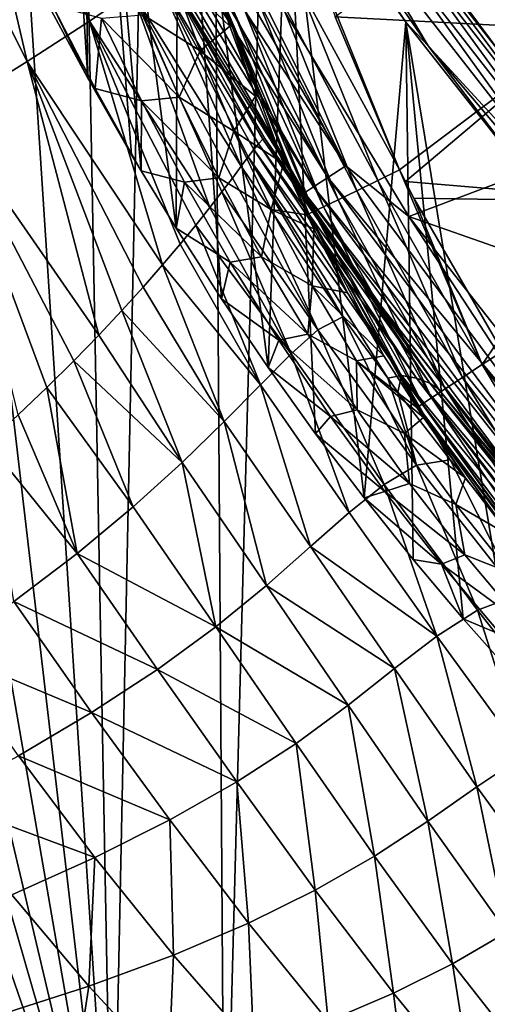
# Model space of a CAD drawing. Header units: metres. Extents: x -109 to 109, y -19 to 107.
# Tile 94 of 256: x -21.05 to -18.01, y 2.6 to 9.01. Entities that reach past the tile are written whole.
import ezdxf

# ---------------------------------------------------------------- set-up
doc = ezdxf.new("R2010")
doc.units = ezdxf.units.M
doc.layers.add('solid_21_412_310_XXX', color=7, linetype='CONTINUOUS')

msp = doc.modelspace()

# ---------------------------------------------------------------- linework, layer by layer
at = {"layer": 'solid_21_412_310_XXX'}
for points in [[(-9.823296, 0.892681, 17.459875), (-17.882654, 28.126808, 17.367023), (-18.999298, 27.7437, 17.349897)], [(-19.715151, 0.898101, 17.338373), (-18.999298, 27.7437, 17.349897), (-19.895079, 27.459368, 17.335409)], [(-19.715151, 0.898101, 17.338373), (-9.823296, 0.892681, 17.459875), (-18.999298, 27.7437, 17.349897)], [(-20.444805, 0.898597, 17.326187), (-19.895079, 27.459368, 17.335409), (-20.938921, 27.151268, 17.317684)], [(-20.444805, 0.898597, 17.326187), (-19.715151, 0.898101, 17.338373), (-19.895079, 27.459368, 17.335409)], [(-20.444805, 0.898597, 17.326187), (-20.938921, 27.151268, 17.317684), (-22.130312, 26.826952, 17.296345)], [(-20.444805, 0.898597, 17.326187), (-22.130312, 26.826952, 17.296345), (-23.433863, 26.502331, 17.271643)], [(-20.444805, 0.898597, 17.326187), (-23.433863, 26.502331, 17.271643), (-24.826683, 26.186829, 17.243689)], [(-20.444805, 0.898597, 17.326187), (-24.826683, 26.186829, 17.243689), (-26.331234, 25.878469, 17.211678)], [(-20.444805, 0.898597, 17.326187), (-26.331234, 25.878469, 17.211678), (-27.562853, 25.648483, 17.184071)], [(-20.444805, 0.898597, 17.326187), (-27.562853, 25.648483, 17.184071), (-28.922421, 25.416235, 17.15213)], [(-29.605223, 0.905836, 17.135508), (-20.444805, 0.898597, 17.326187), (-28.922421, 25.416235, 17.15213)], [(-20.878582, 12.903065, -46.677223), (-20.884331, 9.147984, -48.428246), (-20.604673, 8.627439, -48.670979)], [(-20.657621, 12.448187, -46.889336), (-20.878582, 12.903065, -46.677223), (-20.604673, 8.627439, -48.670979)], [(-20.657621, 12.448187, -46.889336), (-20.257664, 8.023586, -48.95256), (-20.029947, 7.650284, -49.126633)], [(-20.657621, 12.448187, -46.889336), (-20.31966, 8.128193, -48.903782), (-20.257664, 8.023586, -48.95256)], [(-20.013792, 11.247751, -47.449108), (-20.657621, 12.448187, -46.889336), (-20.029947, 7.650284, -49.126633)], [(-20.657621, 12.448187, -46.889336), (-20.604673, 8.627439, -48.670979), (-20.31966, 8.128193, -48.903782)], [(-20.013792, 11.247751, -47.449108), (-20.029947, 7.650284, -49.126633), (-19.734762, 7.190345, -49.341106)], [(-20.013792, 11.247751, -47.449108), (-19.734762, 7.190345, -49.341106), (-19.432655, 6.745185, -49.548687)], [(-19.305578, 10.094124, -47.987053), (-20.013792, 11.247751, -47.449108), (-19.432655, 6.745185, -49.548687)], [(-17.973976, 11.072262, -44.018112), (-16.705847, 8.974519, -44.018112), (-18.169855, 10.969457, -41.829506)], [(-17.964294, 10.629796, -39.632038), (-18.169855, 10.969457, -41.829506), (-16.887905, 8.848853, -41.829506)], [(-16.705847, 8.974519, -44.018112), (-16.887905, 8.848853, -41.829506), (-18.169855, 10.969457, -41.829506)], [(-21.169436, 10.882133, -31.311369), (-20.592316, 8.996715, -29.915749), (-21.461508, 10.718971, -29.8575)], [(-21.169436, 10.882133, -31.311369), (-20.31513, 9.187098, -31.372459), (-20.592316, 8.996715, -29.915749)], [(-19.745134, 10.815342, -47.651016), (-19.305578, 10.094124, -47.987053), (-18.536823, 8.990936, -48.501476)], [(-19.745134, 10.815342, -47.651016), (-18.536823, 8.990936, -48.501476), (-18.392429, 8.836985, -48.574329)], [(-19.745134, 10.815342, -47.651016), (-18.392429, 8.836985, -48.574329), (-18.867107, 9.638554, -48.221397)], [(-21.461508, 10.718971, -29.8575), (-20.99824, 8.735178, -28.463213), (-21.887064, 10.495592, -28.407789)], [(-21.461508, 10.718971, -29.8575), (-20.592316, 8.996715, -29.915749), (-20.99824, 8.735178, -28.463213)], [(-19.923712, 10.051274, -39.632038), (-17.964294, 10.629796, -39.632038), (-16.584852, 8.456142, -39.632038)], [(-21.887064, 10.495592, -28.407789), (-20.99824, 8.735178, -28.463213), (-21.536116, 8.401251, -27.036425)], [(-20.244411, 10.338617, -39.607712), (-18.927197, 8.057131, -39.607712), (-20.369144, 10.275975, -39.536732)], [(-19.923712, 10.051274, -39.632038), (-18.927197, 8.057131, -39.607712), (-20.244411, 10.338617, -39.607712)], [(-20.369144, 10.275975, -39.536732), (-19.043812, 7.980431, -39.536732), (-20.468138, 10.226258, -39.42606)], [(-18.927197, 8.057131, -39.607712), (-19.043812, 7.980431, -39.536732), (-20.369144, 10.275975, -39.536732)], [(-20.468138, 10.226258, -39.42606), (-19.136366, 7.919558, -39.42606), (-20.531687, 10.194343, -39.286549)], [(-20.365494, 9.817108, -39.132038), (-20.531687, 10.194343, -39.286549), (-19.19578, 7.880481, -39.286549)], [(-19.136366, 7.919558, -39.42606), (-19.19578, 7.880481, -39.286549), (-20.531687, 10.194343, -39.286549)], [(-19.043812, 7.980431, -39.536732), (-19.136366, 7.919558, -39.42606), (-20.468138, 10.226258, -39.42606)], [(-19.305578, 10.094124, -47.987053), (-19.432655, 6.745185, -49.548687), (-19.123495, 6.313979, -49.749763)], [(-19.305578, 10.094124, -47.987053), (-19.123495, 6.313979, -49.749763), (-18.808138, 5.89734, -49.944046)], [(-18.536823, 8.990936, -48.501476), (-19.305578, 10.094124, -47.987053), (-18.808138, 5.89734, -49.944046)], [(-17.371157, 8.941915, -72.824974), (-18.995203, 9.026, -72.760849), (-17.651386, 10.083885, -72.833702)], [(-19.923712, 10.051274, -39.632038), (-16.584852, 8.456142, -39.632038), (-18.518085, 7.725649, -39.632038)], [(-19.923712, 10.051274, -39.632038), (-18.518085, 7.725649, -39.632038), (-18.927197, 8.057131, -39.607712)], [(-17.752111, 9.960086, -52.235947), (-18.657291, 9.782964, -48.463589), (-17.912411, 8.779181, -48.938408)], [(-18.928635, 7.440251, -39.132038), (-20.365494, 9.817108, -39.132038), (-19.19578, 7.880481, -39.286549)], [(-20.122391, 9.366191, -34.220245), (-20.365494, 9.817108, -39.132038), (-18.928635, 7.440251, -39.132038)], [(-18.797949, 9.697895, -48.245785), (-17.346161, 7.835087, -49.122498), (-18.744621, 9.757946, -48.295242)], [(-18.744621, 9.757946, -48.295242), (-17.298561, 7.899277, -49.172596), (-18.656433, 9.729068, -48.399639)], [(-17.346161, 7.835087, -49.122498), (-17.298561, 7.899277, -49.172596), (-18.744621, 9.757946, -48.295242)], [(-17.912411, 8.779181, -48.938408), (-18.657291, 9.782964, -48.463589), (-18.656433, 9.729068, -48.399639)], [(-18.867107, 9.638554, -48.221397), (-17.409199, 7.769444, -49.097679), (-18.797949, 9.697895, -48.245785)], [(-17.409199, 7.769444, -49.097679), (-17.346161, 7.835087, -49.122498), (-18.797949, 9.697895, -48.245785)], [(-17.912411, 8.779181, -48.938408), (-18.656433, 9.729068, -48.399639), (-17.193159, 7.862366, -49.282295)], [(-17.298561, 7.899277, -49.172596), (-17.193159, 7.862366, -49.282295), (-18.656433, 9.729068, -48.399639)], [(-18.392429, 8.836985, -48.574329), (-17.409199, 7.769444, -49.097679), (-18.867107, 9.638554, -48.221397)], [(-20.161335, 9.308765, -32.812958), (-20.122391, 9.366191, -34.220245), (-19.495518, 8.199264, -32.948589)], [(-19.452768, 8.234229, -34.271263), (-20.122391, 9.366191, -34.220245), (-18.928635, 7.440251, -39.132038)], [(-19.466326, 8.230468, -33.615643), (-20.122391, 9.366191, -34.220245), (-19.452768, 8.234229, -34.271263)], [(-19.466326, 8.230468, -33.615643), (-19.495518, 8.199264, -32.948589), (-20.122391, 9.366191, -34.220245)], [(-20.31513, 9.187098, -31.372459), (-20.161335, 9.308765, -32.812958), (-19.607742, 8.053998, -31.585291)], [(-19.874596, 8.803983, -66.428711), (-20.244831, 9.038888, -60.603104), (-20.070608, 9.337678, -66.428764)], [(-20.161335, 9.308765, -32.812958), (-19.561705, 8.114676, -32.043598), (-19.607742, 8.053998, -31.585291)], [(-20.161335, 9.308765, -32.812958), (-19.524487, 8.1631, -32.498154), (-19.561705, 8.114676, -32.043598)], [(-20.161335, 9.308765, -32.812958), (-19.495518, 8.199264, -32.948589), (-19.524487, 8.1631, -32.498154)], [(-20.070608, 9.337678, -66.428764), (-19.717583, 9.076097, -72.098549), (-19.680456, 8.964314, -72.097618)], [(-19.874596, 8.803983, -66.428711), (-20.070608, 9.337678, -66.428764), (-19.680456, 8.964314, -72.097618)], [(-18.719385, 7.960012, -72.748283), (-19.376202, 9.189452, -72.713264), (-19.233582, 9.236084, -72.748535)], [(-19.233582, 9.236084, -72.748535), (-19.082575, 9.28069, -72.760941), (-18.576754, 8.029482, -72.760727)], [(-18.719385, 7.960012, -72.748283), (-19.233582, 9.236084, -72.748535), (-18.576754, 8.029482, -72.760727)], [(-18.576754, 8.029482, -72.760727), (-19.082575, 9.28069, -72.760941), (-18.995203, 9.026, -72.760849)], [(-20.592316, 8.996715, -29.915749), (-20.31513, 9.187098, -31.372459), (-19.811045, 7.784378, -30.141529)], [(-20.31513, 9.187098, -31.372459), (-19.732143, 7.886411, -30.624071), (-19.811045, 7.784378, -30.141529)], [(-20.31513, 9.187098, -31.372459), (-19.664488, 7.976409, -31.105799), (-19.732143, 7.886411, -30.624071)], [(-20.31513, 9.187098, -31.372459), (-19.607742, 8.053998, -31.585291), (-19.664488, 7.976409, -31.105799)], [(-18.855734, 7.894092, -72.712364), (-19.502739, 9.148097, -72.642982), (-19.376202, 9.189452, -72.713264)], [(-18.719385, 7.960012, -72.748283), (-18.855734, 7.894092, -72.712364), (-19.376202, 9.189452, -72.713264)], [(-20.604673, 8.627439, -48.670979), (-20.884331, 9.147984, -48.428246), (-20.83708, 9.104139, -48.951851)], [(-20.514874, 9.017089, -54.777477), (-20.555946, 8.559718, -48.951836), (-20.83708, 9.104139, -48.951851)], [(-20.604673, 8.627439, -48.670979), (-20.83708, 9.104139, -48.951851), (-20.555946, 8.559718, -48.951836)], [(-19.072275, 7.789402, -72.533943), (-19.670698, 9.093277, -72.405685), (-19.602972, 9.115364, -72.5383)], [(-18.976711, 7.835603, -72.640617), (-19.602972, 9.115364, -72.5383), (-19.502739, 9.148097, -72.642982)], [(-18.976711, 7.835603, -72.640617), (-19.072275, 7.789402, -72.533943), (-19.602972, 9.115364, -72.5383)], [(-18.855734, 7.894092, -72.712364), (-18.976711, 7.835603, -72.640617), (-19.502739, 9.148097, -72.642982)], [(-20.244831, 9.038888, -60.603104), (-20.009331, 8.502701, -60.603065), (-20.514874, 9.017089, -54.777477)], [(-19.874596, 8.803983, -66.428711), (-20.009331, 8.502701, -60.603065), (-20.244831, 9.038888, -60.603104)], [(-19.705269, 9.082046, -72.255882), (-19.680456, 8.964314, -72.097618), (-19.717583, 9.076097, -72.098549)], [(-19.136269, 7.758467, -72.399223), (-19.705269, 9.082046, -72.255882), (-19.670698, 9.093277, -72.405685)], [(-19.705269, 9.082046, -72.255882), (-19.178555, 7.738407, -72.088799), (-19.333036, 8.072275, -72.090942)], [(-19.167923, 7.743165, -72.247604), (-19.178555, 7.738407, -72.088799), (-19.705269, 9.082046, -72.255882)], [(-19.705269, 9.082046, -72.255882), (-19.333036, 8.072275, -72.090942), (-19.515047, 8.509891, -72.09404)], [(-19.705269, 9.082046, -72.255882), (-19.515047, 8.509891, -72.09404), (-19.680456, 8.964314, -72.097618)], [(-19.136269, 7.758467, -72.399223), (-19.167923, 7.743165, -72.247604), (-19.705269, 9.082046, -72.255882)], [(-19.072275, 7.789402, -72.533943), (-19.136269, 7.758467, -72.399223), (-19.670698, 9.093277, -72.405685)], [(-20.99824, 8.735178, -28.463213), (-20.592316, 8.996715, -29.915749), (-20.117901, 7.41187, -28.704149)], [(-20.592316, 8.996715, -29.915749), (-20.003714, 7.54642, -29.180048), (-20.117901, 7.41187, -28.704149)], [(-20.592316, 8.996715, -29.915749), (-19.901491, 7.670846, -29.659693), (-20.003714, 7.54642, -29.180048)], [(-20.592316, 8.996715, -29.915749), (-19.811045, 7.784378, -30.141529), (-19.901491, 7.670846, -29.659693)], [(-20.514874, 9.017089, -54.777477), (-20.254911, 8.478048, -54.777451), (-20.555946, 8.559718, -48.951836)], [(-20.009331, 8.502701, -60.603065), (-20.254911, 8.478048, -54.777451), (-20.514874, 9.017089, -54.777477)], [(-18.576754, 8.029482, -72.760727), (-18.995203, 9.026, -72.760849), (-17.371157, 8.941915, -72.824974)], [(-18.536823, 8.990936, -48.501476), (-18.808138, 5.89734, -49.944046), (-18.487879, 5.496174, -50.131111)], [(-18.536823, 8.990936, -48.501476), (-18.487879, 5.496174, -50.131111), (-18.163122, 5.110515, -50.310947)], [(-18.536823, 8.990936, -48.501476), (-18.163122, 5.110515, -50.310947), (-17.833939, 4.739694, -50.483864)], [(-17.711792, 7.941475, -48.990849), (-18.536823, 8.990936, -48.501476), (-17.833939, 4.739694, -50.483864)], [(-18.392429, 8.836985, -48.574329), (-18.536823, 8.990936, -48.501476), (-17.711792, 7.941475, -48.990849)], [(-19.874596, 8.803983, -66.428711), (-19.680456, 8.964314, -72.097618), (-19.515047, 8.509891, -72.09404)], [(-18.539703, 7.953901, -72.760735), (-18.576754, 8.029482, -72.760727), (-17.371157, 8.941915, -72.824974)], [(-16.968027, 7.821588, -72.816513), (-18.539703, 7.953901, -72.760735), (-17.371157, 8.941915, -72.824974)], [(-19.655113, 8.282585, -66.428665), (-20.009331, 8.502701, -60.603065), (-19.874596, 8.803983, -66.428711)], [(-19.655113, 8.282585, -66.428665), (-19.874596, 8.803983, -66.428711), (-19.515047, 8.509891, -72.09404)], [(-18.392429, 8.836985, -48.574329), (-17.711792, 7.941475, -48.990849), (-16.828356, 6.992013, -49.435879)], [(-18.392429, 8.836985, -48.574329), (-16.828356, 6.992013, -49.435879), (-17.409199, 7.769444, -49.097679)], [(-21.536116, 8.401251, -27.036425), (-20.99824, 8.735178, -28.463213), (-20.532942, 6.955363, -27.311188)], [(-20.99824, 8.735178, -28.463213), (-20.382528, 7.115568, -27.768839), (-20.532942, 6.955363, -27.311188)], [(-20.99824, 8.735178, -28.463213), (-20.244165, 7.268, -28.233427), (-20.382528, 7.115568, -27.768839)], [(-20.99824, 8.735178, -28.463213), (-20.117901, 7.41187, -28.704149), (-20.244165, 7.268, -28.233427)], [(-20.31966, 8.128193, -48.903782), (-20.604673, 8.627439, -48.670979), (-20.555946, 8.559718, -48.951836)], [(-20.254911, 8.478048, -54.777451), (-20.257664, 8.023586, -48.95256), (-20.555946, 8.559718, -48.951836)], [(-20.31966, 8.128193, -48.903782), (-20.555946, 8.559718, -48.951836), (-20.257664, 8.023586, -48.95256)], [(-20.254911, 8.478048, -54.777451), (-19.975931, 7.949251, -54.777424), (-20.257664, 8.023586, -48.95256)], [(-20.009331, 8.502701, -60.603065), (-19.752338, 7.977809, -60.603031), (-20.254911, 8.478048, -54.777451)], [(-19.752338, 7.977809, -60.603031), (-19.975931, 7.949251, -54.777424), (-20.254911, 8.478048, -54.777451)], [(-19.655113, 8.282585, -66.428665), (-19.752338, 7.977809, -60.603031), (-20.009331, 8.502701, -60.603065)], [(-19.655113, 8.282585, -66.428665), (-19.515047, 8.509891, -72.09404), (-19.333036, 8.072275, -72.090942)], [(-18.518085, 7.725649, -39.632038), (-16.584852, 8.456142, -39.632038), (-14.943846, 6.472506, -39.632038)], [(-21.536116, 8.401251, -27.036425), (-20.869879, 6.614747, -26.419432), (-21.056477, 6.435875, -25.986517)], [(-21.536116, 8.401251, -27.036425), (-20.695381, 6.788157, -26.861176), (-20.869879, 6.614747, -26.419432)], [(-21.536116, 8.401251, -27.036425), (-20.532942, 6.955363, -27.311188), (-20.695381, 6.788157, -26.861176)], [(-19.412256, 7.77308, -66.428612), (-19.752338, 7.977809, -60.603031), (-19.655113, 8.282585, -66.428665)], [(-19.412256, 7.77308, -66.428612), (-19.655113, 8.282585, -66.428665), (-19.333036, 8.072275, -72.090942)], [(-18.466681, 6.675491, -32.736931), (-19.524487, 8.1631, -32.498154), (-19.495518, 8.199264, -32.948589)], [(-18.379887, 6.642852, -33.268814), (-19.495518, 8.199264, -32.948589), (-19.466326, 8.230468, -33.615643)], [(-18.466681, 6.675491, -32.736931), (-19.495518, 8.199264, -32.948589), (-18.379887, 6.642852, -33.268814)], [(-18.327639, 6.608713, -33.808453), (-19.466326, 8.230468, -33.615643), (-19.452768, 8.234229, -34.271263)], [(-18.379887, 6.642852, -33.268814), (-19.466326, 8.230468, -33.615643), (-18.327639, 6.608713, -33.808453)], [(-18.312288, 6.58955, -34.354218), (-19.452768, 8.234229, -34.271263), (-18.928635, 7.440251, -39.132038)], [(-18.327639, 6.608713, -33.808453), (-19.452768, 8.234229, -34.271263), (-18.312288, 6.58955, -34.354218)], [(-18.563766, 6.691834, -32.205879), (-19.561705, 8.114676, -32.043598), (-19.524487, 8.1631, -32.498154)], [(-18.563766, 6.691834, -32.205879), (-19.524487, 8.1631, -32.498154), (-18.466681, 6.675491, -32.736931)], [(-18.945629, 7.074243, -31.651924), (-19.607742, 8.053998, -31.585291), (-19.561705, 8.114676, -32.043598)], [(-18.654324, 6.674094, -31.672911), (-18.945629, 7.074243, -31.651924), (-19.561705, 8.114676, -32.043598)], [(-18.563766, 6.691834, -32.205879), (-18.654324, 6.674094, -31.672911), (-19.561705, 8.114676, -32.043598)], [(-19.412256, 7.77308, -66.428612), (-19.333036, 8.072275, -72.090942), (-19.178555, 7.738407, -72.088799)], [(-19.975931, 7.949251, -54.777424), (-20.029947, 7.650284, -49.126633), (-20.257664, 8.023586, -48.95256)], [(-19.108528, 6.989508, -30.760578), (-19.664488, 7.976409, -31.105799), (-19.607742, 8.053998, -31.585291)], [(-18.945629, 7.074243, -31.651924), (-19.108528, 6.989508, -30.760578), (-19.607742, 8.053998, -31.585291)], [(-18.927197, 8.057131, -39.607712), (-17.354023, 5.94399, -39.607712), (-19.043812, 7.980431, -39.536732)], [(-18.518085, 7.725649, -39.632038), (-17.354023, 5.94399, -39.607712), (-18.927197, 8.057131, -39.607712)], [(-18.039892, 6.763624, -72.748367), (-18.719385, 7.960012, -72.748283), (-18.576754, 8.029482, -72.760727)], [(-18.485453, 7.845957, -72.760735), (-18.576754, 8.029482, -72.760727), (-18.539703, 7.953901, -72.760735)], [(-18.039892, 6.763624, -72.748367), (-18.576754, 8.029482, -72.760727), (-18.485453, 7.845957, -72.760735)], [(-19.975931, 7.949251, -54.777424), (-19.678085, 7.430673, -54.777401), (-20.029947, 7.650284, -49.126633)], [(-19.752338, 7.977809, -60.603031), (-19.47398, 7.46399, -60.602993), (-19.975931, 7.949251, -54.777424)], [(-19.47398, 7.46399, -60.602993), (-19.678085, 7.430673, -54.777401), (-19.975931, 7.949251, -54.777424)], [(-19.412256, 7.77308, -66.428612), (-19.47398, 7.46399, -60.602993), (-19.752338, 7.977809, -60.603031)], [(-19.108528, 6.989508, -30.760578), (-19.732143, 7.886411, -30.624071), (-19.664488, 7.976409, -31.105799)], [(-19.043812, 7.980431, -39.536732), (-17.460945, 5.854271, -39.536732), (-19.136366, 7.919558, -39.42606)], [(-17.354023, 5.94399, -39.607712), (-17.460945, 5.854271, -39.536732), (-19.043812, 7.980431, -39.536732)], [(-18.16711, 6.679764, -72.711983), (-18.855734, 7.894092, -72.712364), (-18.719385, 7.960012, -72.748283)], [(-18.039892, 6.763624, -72.748367), (-18.16711, 6.679764, -72.711983), (-18.719385, 7.960012, -72.748283)], [(-18.485453, 7.845957, -72.760735), (-18.539703, 7.953901, -72.760735), (-16.968027, 7.821588, -72.816513)], [(-19.281166, 6.833366, -29.873905), (-19.811045, 7.784378, -30.141529), (-19.732143, 7.886411, -30.624071)], [(-19.108528, 6.989508, -30.760578), (-19.281166, 6.833366, -29.873905), (-19.732143, 7.886411, -30.624071)], [(-19.136366, 7.919558, -39.42606), (-17.545807, 5.783064, -39.42606), (-19.19578, 7.880481, -39.286549)], [(-18.928635, 7.440251, -39.132038), (-19.19578, 7.880481, -39.286549), (-17.600281, 5.737354, -39.286549)], [(-17.545807, 5.783064, -39.42606), (-17.600281, 5.737354, -39.286549), (-19.19578, 7.880481, -39.286549)], [(-17.460945, 5.854271, -39.536732), (-17.545807, 5.783064, -39.42606), (-19.136366, 7.919558, -39.42606)], [(-18.279985, 6.605353, -72.639221), (-18.976711, 7.835603, -72.640617), (-18.855734, 7.894092, -72.712364)], [(-18.16711, 6.679764, -72.711983), (-18.279985, 6.605353, -72.639221), (-18.855734, 7.894092, -72.712364)], [(-18.368977, 6.546679, -72.531197), (-19.072275, 7.789402, -72.533943), (-18.976711, 7.835603, -72.640617)], [(-18.279985, 6.605353, -72.639221), (-18.368977, 6.546679, -72.531197), (-18.976711, 7.835603, -72.640617)], [(-17.942484, 6.906366, -72.760796), (-18.485453, 7.845957, -72.760735), (-16.968027, 7.821588, -72.816513)], [(-18.039892, 6.763624, -72.748367), (-18.485453, 7.845957, -72.760735), (-17.942484, 6.906366, -72.760796)], [(-19.281166, 6.833366, -29.873905), (-19.901491, 7.670846, -29.659693), (-19.811045, 7.784378, -30.141529)], [(-19.146114, 7.275058, -66.428566), (-19.47398, 7.46399, -60.602993), (-19.412256, 7.77308, -66.428612)], [(-19.412256, 7.77308, -66.428612), (-19.178555, 7.738407, -72.088799), (-19.13402, 7.647399, -72.088249)], [(-19.146114, 7.275058, -66.428566), (-19.412256, 7.77308, -66.428612), (-19.13402, 7.647399, -72.088249)], [(-18.456827, 6.488731, -72.242218), (-19.167923, 7.743165, -72.247604), (-19.136269, 7.758467, -72.399223)], [(-18.42819, 6.507629, -72.39505), (-19.136269, 7.758467, -72.399223), (-19.072275, 7.789402, -72.533943)], [(-18.42819, 6.507629, -72.39505), (-18.456827, 6.488731, -72.242218), (-19.136269, 7.758467, -72.399223)], [(-18.368977, 6.546679, -72.531197), (-18.42819, 6.507629, -72.39505), (-19.072275, 7.789402, -72.533943)], [(-19.167923, 7.743165, -72.247604), (-19.13402, 7.647399, -72.088249), (-19.178555, 7.738407, -72.088799)], [(-19.167923, 7.743165, -72.247604), (-18.465551, 6.483245, -72.082405), (-18.679211, 6.820838, -72.08387)], [(-18.456827, 6.488731, -72.242218), (-18.465551, 6.483245, -72.082405), (-19.167923, 7.743165, -72.247604)], [(-19.167923, 7.743165, -72.247604), (-18.679211, 6.820838, -72.08387), (-18.915934, 7.229931, -72.085899)], [(-19.167923, 7.743165, -72.247604), (-18.915934, 7.229931, -72.085899), (-19.13402, 7.647399, -72.088249)], [(-18.518085, 7.725649, -39.632038), (-14.943846, 6.472506, -39.632038), (-16.842321, 5.58641, -39.632038)], [(-18.518085, 7.725649, -39.632038), (-16.842321, 5.58641, -39.632038), (-17.354023, 5.94399, -39.607712)], [(-19.678085, 7.430673, -54.777401), (-19.734762, 7.190345, -49.341106), (-20.029947, 7.650284, -49.126633)], [(-19.48242, 6.632205, -28.998646), (-20.003714, 7.54642, -29.180048), (-19.901491, 7.670846, -29.659693)], [(-19.281166, 6.833366, -29.873905), (-19.48242, 6.632205, -28.998646), (-19.901491, 7.670846, -29.659693)], [(-19.146114, 7.275058, -66.428566), (-19.13402, 7.647399, -72.088249), (-18.915934, 7.229931, -72.085899)], [(-19.48242, 6.632205, -28.998646), (-20.117901, 7.41187, -28.704149), (-20.003714, 7.54642, -29.180048)], [(-19.678085, 7.430673, -54.777401), (-19.36154, 6.92232, -54.777378), (-19.734762, 7.190345, -49.341106)], [(-19.47398, 7.46399, -60.602993), (-19.174389, 6.961056, -60.602959), (-19.678085, 7.430673, -54.777401)], [(-19.174389, 6.961056, -60.602959), (-19.36154, 6.92232, -54.777378), (-19.678085, 7.430673, -54.777401)], [(-19.146114, 7.275058, -66.428566), (-19.174389, 6.961056, -60.602959), (-19.47398, 7.46399, -60.602993)], [(-17.215754, 5.253918, -39.132038), (-18.928635, 7.440251, -39.132038), (-17.600281, 5.737354, -39.286549)], [(-18.312288, 6.58955, -34.354218), (-18.928635, 7.440251, -39.132038), (-17.215754, 5.253918, -39.132038)], [(-19.717287, 6.393913, -28.141352), (-20.244165, 7.268, -28.233427), (-20.117901, 7.41187, -28.704149)], [(-19.48242, 6.632205, -28.998646), (-19.717287, 6.393913, -28.141352), (-20.117901, 7.41187, -28.704149)], [(-19.717287, 6.393913, -28.141352), (-20.382528, 7.115568, -27.768839), (-20.244165, 7.268, -28.233427)], [(-18.856869, 6.788359, -66.42852), (-19.174389, 6.961056, -60.602959), (-19.146114, 7.275058, -66.428566)], [(-19.146114, 7.275058, -66.428566), (-18.915934, 7.229931, -72.085899), (-18.679211, 6.820838, -72.08387)], [(-18.856869, 6.788359, -66.42852), (-19.146114, 7.275058, -66.428566), (-18.679211, 6.820838, -72.08387)], [(-19.36154, 6.92232, -54.777378), (-19.432655, 6.745185, -49.548687), (-19.734762, 7.190345, -49.341106)], [(-19.991034, 6.126357, -27.306311), (-20.532942, 6.955363, -27.311188), (-20.382528, 7.115568, -27.768839)], [(-19.717287, 6.393913, -28.141352), (-19.991034, 6.126357, -27.306311), (-20.382528, 7.115568, -27.768839)], [(-18.945629, 7.074243, -31.651924), (-18.467701, 6.109153, -30.776072), (-19.108528, 6.989508, -30.760578)], [(-18.654324, 6.674094, -31.672911), (-18.467701, 6.109153, -30.776072), (-18.945629, 7.074243, -31.651924)], [(-19.108528, 6.989508, -30.760578), (-18.677891, 5.98364, -29.861677), (-19.281166, 6.833366, -29.873905)], [(-19.108528, 6.989508, -30.760578), (-18.467701, 6.109153, -30.776072), (-18.677891, 5.98364, -29.861677)], [(-19.991034, 6.126357, -27.306311), (-20.695381, 6.788157, -26.861176), (-20.532942, 6.955363, -27.311188)], [(-19.36154, 6.92232, -54.777378), (-19.026655, 6.424702, -54.777355), (-19.432655, 6.745185, -49.548687)], [(-19.174389, 6.961056, -60.602959), (-18.853971, 6.469545, -60.602921), (-19.36154, 6.92232, -54.777378)], [(-18.853971, 6.469545, -60.602921), (-19.026655, 6.424702, -54.777355), (-19.36154, 6.92232, -54.777378)], [(-18.856869, 6.788359, -66.42852), (-18.853971, 6.469545, -60.602921), (-19.174389, 6.961056, -60.602959)], [(-18.039892, 6.763624, -72.748367), (-17.942484, 6.906366, -72.760796), (-17.905825, 6.850338, -72.760803)], [(-19.281166, 6.833366, -29.873905), (-18.90461, 5.802181, -28.962927), (-19.48242, 6.632205, -28.998646)], [(-19.281166, 6.833366, -29.873905), (-18.677891, 5.98364, -29.861677), (-18.90461, 5.802181, -28.962927)], [(-18.856869, 6.788359, -66.42852), (-18.679211, 6.820838, -72.08387), (-18.465551, 6.483245, -72.082405)], [(-17.208986, 5.667366, -72.748726), (-18.039892, 6.763624, -72.748367), (-17.905825, 6.850338, -72.760803)], [(-20.308926, 5.837477, -26.496716), (-20.869879, 6.614747, -26.419432), (-20.695381, 6.788157, -26.861176)], [(-19.991034, 6.126357, -27.306311), (-20.308926, 5.837477, -26.496716), (-20.695381, 6.788157, -26.861176)], [(-19.026655, 6.424702, -54.777355), (-19.123495, 6.313979, -49.749763), (-19.432655, 6.745185, -49.548687)], [(-18.545145, 6.314088, -66.428474), (-18.853971, 6.469545, -60.602921), (-18.856869, 6.788359, -66.42852)], [(-18.856869, 6.788359, -66.42852), (-18.465551, 6.483245, -72.082405), (-18.422358, 6.418174, -72.082146)], [(-18.545145, 6.314088, -66.428474), (-18.856869, 6.788359, -66.42852), (-18.422358, 6.418174, -72.082146)], [(-17.324326, 5.567062, -72.712067), (-18.16711, 6.679764, -72.711983), (-18.039892, 6.763624, -72.748367)], [(-17.208986, 5.667366, -72.748726), (-17.324326, 5.567062, -72.712067), (-18.039892, 6.763624, -72.748367)], [(-18.563766, 6.691834, -32.205879), (-18.587797, 6.5851, -31.676855), (-18.654324, 6.674094, -31.672911)], [(-18.587797, 6.5851, -31.676855), (-18.467701, 6.109153, -30.776072), (-18.654324, 6.674094, -31.672911)], [(-18.563766, 6.691834, -32.205879), (-18.248999, 6.144878, -31.691603), (-18.587797, 6.5851, -31.676855)], [(-18.563766, 6.691834, -32.205879), (-17.614014, 5.373622, -31.692425), (-18.248999, 6.144878, -31.691603)], [(-18.563766, 6.691834, -32.205879), (-17.432655, 5.31811, -32.372704), (-17.614014, 5.373622, -31.692425)], [(-18.563766, 6.691834, -32.205879), (-18.466681, 6.675491, -32.736931), (-17.432655, 5.31811, -32.372704)], [(-18.466681, 6.675491, -32.736931), (-17.41011, 5.306726, -32.451794), (-17.432655, 5.31811, -32.372704)], [(-18.466681, 6.675491, -32.736931), (-17.237331, 5.200752, -33.053162), (-17.41011, 5.306726, -32.451794)], [(-18.466681, 6.675491, -32.736931), (-18.379887, 6.642852, -33.268814), (-17.237331, 5.200752, -33.053162)], [(-17.426641, 5.478051, -72.638741), (-18.279985, 6.605353, -72.639221), (-18.16711, 6.679764, -72.711983)], [(-17.324326, 5.567062, -72.712067), (-17.426641, 5.478051, -72.638741), (-18.16711, 6.679764, -72.711983)], [(-20.674038, 5.534345, -25.71402), (-21.056477, 6.435875, -25.986517), (-20.869879, 6.614747, -26.419432)], [(-20.308926, 5.837477, -26.496716), (-20.674038, 5.534345, -25.71402), (-20.869879, 6.614747, -26.419432)], [(-19.48242, 6.632205, -28.998646), (-19.15621, 5.579068, -28.091221), (-19.717287, 6.393913, -28.141352)], [(-19.48242, 6.632205, -28.998646), (-18.90461, 5.802181, -28.962927), (-19.15621, 5.579068, -28.091221)], [(-18.379887, 6.642852, -33.268814), (-17.198496, 5.173687, -33.199856), (-17.237331, 5.200752, -33.053162)], [(-18.379887, 6.642852, -33.268814), (-17.086088, 5.091164, -33.746189), (-17.198496, 5.173687, -33.199856)], [(-18.379887, 6.642852, -33.268814), (-18.327639, 6.608713, -33.808453), (-17.086088, 5.091164, -33.746189)], [(-17.507206, 5.407923, -72.529984), (-18.368977, 6.546679, -72.531197), (-18.279985, 6.605353, -72.639221)], [(-18.327639, 6.608713, -33.808453), (-18.312288, 6.58955, -34.354218), (-17.066746, 5.076441, -33.889847)], [(-18.327639, 6.608713, -33.808453), (-17.066746, 5.076441, -33.889847), (-17.086088, 5.091164, -33.746189)], [(-17.426641, 5.478051, -72.638741), (-17.507206, 5.407923, -72.529984), (-18.279985, 6.605353, -72.639221)], [(-18.587797, 6.5851, -31.676855), (-18.248999, 6.144878, -31.691603), (-18.467701, 6.109153, -30.776072)], [(-17.560606, 5.36139, -72.393074), (-18.42819, 6.507629, -72.39505), (-18.368977, 6.546679, -72.531197)], [(-17.507206, 5.407923, -72.529984), (-17.560606, 5.36139, -72.393074), (-18.368977, 6.546679, -72.531197)], [(-17.033396, 5.050525, -34.441334), (-18.312288, 6.58955, -34.354218), (-17.215754, 5.253918, -39.132038)], [(-17.066746, 5.076441, -33.889847), (-18.312288, 6.58955, -34.354218), (-17.033396, 5.050525, -34.441334)], [(-18.853971, 6.469545, -60.602921), (-18.513376, 5.990687, -60.602886), (-19.026655, 6.424702, -54.777355)], [(-18.545145, 6.314088, -66.428474), (-18.513376, 5.990687, -60.602886), (-18.853971, 6.469545, -60.602921)], [(-18.456827, 6.488731, -72.242218), (-18.422358, 6.418174, -72.082146), (-18.465551, 6.483245, -72.082405)], [(-17.586075, 5.339125, -72.239586), (-18.456827, 6.488731, -72.242218), (-18.42819, 6.507629, -72.39505)], [(-18.456827, 6.488731, -72.242218), (-17.593124, 5.332658, -72.079247), (-17.8571, 5.648327, -72.079773)], [(-17.586075, 5.339125, -72.239586), (-17.593124, 5.332658, -72.079247), (-18.456827, 6.488731, -72.242218)], [(-18.456827, 6.488731, -72.242218), (-17.8571, 5.648327, -72.079773), (-18.14761, 6.026274, -72.080772)], [(-18.456827, 6.488731, -72.242218), (-18.14761, 6.026274, -72.080772), (-18.422358, 6.418174, -72.082146)], [(-17.560606, 5.36139, -72.393074), (-17.586075, 5.339125, -72.239586), (-18.42819, 6.507629, -72.39505)], [(-20.674038, 5.534345, -25.71402), (-21.255148, 6.252295, -25.563087), (-21.056477, 6.435875, -25.986517)], [(-19.026655, 6.424702, -54.777355), (-18.673952, 5.938753, -54.777328), (-19.123495, 6.313979, -49.749763)], [(-18.513376, 5.990687, -60.602886), (-18.673952, 5.938753, -54.777328), (-19.026655, 6.424702, -54.777355)], [(-18.545145, 6.314088, -66.428474), (-18.422358, 6.418174, -72.082146), (-18.14761, 6.026274, -72.080772)], [(-19.717287, 6.393913, -28.141352), (-19.442278, 5.327031, -27.251923), (-19.991034, 6.126357, -27.306311)], [(-19.717287, 6.393913, -28.141352), (-19.15621, 5.579068, -28.091221), (-19.442278, 5.327031, -27.251923)], [(-18.673952, 5.938753, -54.777328), (-18.808138, 5.89734, -49.944046), (-19.123495, 6.313979, -49.749763)], [(-18.211712, 5.85376, -66.428429), (-18.513376, 5.990687, -60.602886), (-18.545145, 6.314088, -66.428474)], [(-18.211712, 5.85376, -66.428429), (-18.545145, 6.314088, -66.428474), (-18.14761, 6.026274, -72.080772)], [(-20.674038, 5.534345, -25.71402), (-21.085295, 5.222, -24.957445), (-21.255148, 6.252295, -25.563087)], [(-19.991034, 6.126357, -27.306311), (-19.772146, 5.057738, -26.447128), (-20.308926, 5.837477, -26.496716)], [(-19.991034, 6.126357, -27.306311), (-19.442278, 5.327031, -27.251923), (-19.772146, 5.057738, -26.447128)], [(-18.069662, 5.165001, -29.754539), (-18.677891, 5.98364, -29.861677), (-18.467701, 6.109153, -30.776072)], [(-17.804771, 5.264673, -30.72164), (-18.467701, 6.109153, -30.776072), (-18.248999, 6.144878, -31.691603)], [(-17.804771, 5.264673, -30.72164), (-18.069662, 5.165001, -29.754539), (-18.467701, 6.109153, -30.776072)], [(-17.804771, 5.264673, -30.72164), (-18.248999, 6.144878, -31.691603), (-17.614014, 5.373622, -31.692425)], [(-18.211712, 5.85376, -66.428429), (-18.14761, 6.026274, -72.080772), (-17.8571, 5.648327, -72.079773)], [(-18.334486, 4.997514, -28.814217), (-18.90461, 5.802181, -28.962927), (-18.677891, 5.98364, -29.861677)], [(-18.069662, 5.165001, -29.754539), (-18.334486, 4.997514, -28.814217), (-18.677891, 5.98364, -29.861677)], [(-18.513376, 5.990687, -60.602886), (-18.153267, 5.525741, -60.602852), (-18.673952, 5.938753, -54.777328)], [(-18.211712, 5.85376, -66.428429), (-18.153267, 5.525741, -60.602852), (-18.513376, 5.990687, -60.602886)], [(-18.673952, 5.938753, -54.777328), (-18.303955, 5.465424, -54.777309), (-18.808138, 5.89734, -49.944046)], [(-18.303955, 5.465424, -54.777309), (-18.487879, 5.496174, -50.131111), (-18.808138, 5.89734, -49.944046)], [(-18.153267, 5.525741, -60.602852), (-18.303955, 5.465424, -54.777309), (-18.673952, 5.938753, -54.777328)], [(-20.308926, 5.837477, -26.496716), (-19.772146, 5.057738, -26.447128), (-20.674038, 5.534345, -25.71402)], [(-17.857344, 5.408888, -66.428383), (-18.153267, 5.525741, -60.602852), (-18.211712, 5.85376, -66.428429)], [(-17.857344, 5.408888, -66.428383), (-18.211712, 5.85376, -66.428429), (-17.8571, 5.648327, -72.079773)], [(-18.334486, 4.997514, -28.814217), (-19.15621, 5.579068, -28.091221), (-18.90461, 5.802181, -28.962927)], [(-18.61021, 4.785755, -27.91926), (-19.442278, 5.327031, -27.251923), (-19.15621, 5.579068, -28.091221)], [(-18.334486, 4.997514, -28.814217), (-18.61021, 4.785755, -27.91926), (-19.15621, 5.579068, -28.091221)], [(-20.674038, 5.534345, -25.71402), (-20.151459, 4.780416, -25.674501), (-21.085295, 5.222, -24.957445)], [(-20.674038, 5.534345, -25.71402), (-19.772146, 5.057738, -26.447128), (-20.151459, 4.780416, -25.674501)], [(-18.153267, 5.525741, -60.602852), (-17.774302, 5.075963, -60.602821), (-18.303955, 5.465424, -54.777309)], [(-17.857344, 5.408888, -66.428383), (-17.774302, 5.075963, -60.602821), (-18.153267, 5.525741, -60.602852)], [(-18.303955, 5.465424, -54.777309), (-18.163122, 5.110515, -50.310947), (-18.487879, 5.496174, -50.131111)], [(-18.303955, 5.465424, -54.777309), (-17.917191, 5.005662, -54.777287), (-18.163122, 5.110515, -50.310947)], [(-17.774302, 5.075963, -60.602821), (-17.917191, 5.005662, -54.777287), (-18.303955, 5.465424, -54.777309)], [(-18.910973, 4.548143, -27.076273), (-19.772146, 5.057738, -26.447128), (-19.442278, 5.327031, -27.251923)], [(-18.61021, 4.785755, -27.91926), (-18.910973, 4.548143, -27.076273), (-19.442278, 5.327031, -27.251923)], [(-17.45364, 4.378816, -29.539846), (-18.069662, 5.165001, -29.754539), (-17.804771, 5.264673, -30.72164)], [(-21.085295, 5.222, -24.957445), (-20.57938, 4.500077, -24.926641), (-21.541611, 4.903646, -24.228373)], [(-21.085295, 5.222, -24.957445), (-20.151459, 4.780416, -25.674501), (-20.57938, 4.500077, -24.926641)], [(-17.76848, 4.220425, -28.540949), (-18.334486, 4.997514, -28.814217), (-18.069662, 5.165001, -29.754539)], [(-17.45364, 4.378816, -29.539846), (-17.76848, 4.220425, -28.540949), (-18.069662, 5.165001, -29.754539)], [(-17.917191, 5.005662, -54.777287), (-17.833939, 4.739694, -50.483864), (-18.163122, 5.110515, -50.310947)], [(-19.250078, 4.299212, -26.284883), (-20.151459, 4.780416, -25.674501), (-19.772146, 5.057738, -26.447128)], [(-18.910973, 4.548143, -27.076273), (-19.250078, 4.299212, -26.284883), (-19.772146, 5.057738, -26.447128)], [(-18.07564, 4.01696, -27.613913), (-18.61021, 4.785755, -27.91926), (-18.334486, 4.997514, -28.814217)], [(-17.76848, 4.220425, -28.540949), (-18.07564, 4.01696, -27.613913), (-18.334486, 4.997514, -28.814217)], [(-21.541611, 4.903646, -24.228373), (-20.57938, 4.500077, -24.926641), (-21.055542, 4.218613, -24.202085)], [(-19.636198, 4.04888, -25.535984), (-20.57938, 4.500077, -24.926641), (-20.151459, 4.780416, -25.674501)], [(-19.250078, 4.299212, -26.284883), (-19.636198, 4.04888, -25.535984), (-20.151459, 4.780416, -25.674501)], [(-18.393858, 3.793191, -26.767021), (-18.910973, 4.548143, -27.076273), (-18.61021, 4.785755, -27.91926)], [(-18.07564, 4.01696, -27.613913), (-18.393858, 3.793191, -26.767021), (-18.61021, 4.785755, -27.91926)], [(-18.740143, 3.565721, -25.996477), (-19.250078, 4.299212, -26.284883), (-18.910973, 4.548143, -27.076273)], [(-18.393858, 3.793191, -26.767021), (-18.740143, 3.565721, -25.996477), (-18.910973, 4.548143, -27.076273)], [(-20.070969, 3.80121, -24.811197), (-21.055542, 4.218613, -24.202085), (-20.57938, 4.500077, -24.926641)], [(-19.636198, 4.04888, -25.535984), (-20.070969, 3.80121, -24.811197), (-20.57938, 4.500077, -24.926641)], [(-19.126455, 3.343803, -25.28393), (-19.636198, 4.04888, -25.535984), (-19.250078, 4.299212, -26.284883)], [(-18.740143, 3.565721, -25.996477), (-19.126455, 3.343803, -25.28393), (-19.250078, 4.299212, -26.284883)], [(-20.557631, 3.55671, -24.104031), (-21.580139, 3.937256, -23.504562), (-21.055542, 4.218613, -24.202085)], [(-20.070969, 3.80121, -24.811197), (-20.557631, 3.55671, -24.104031), (-21.055542, 4.218613, -24.202085)], [(-17.540642, 3.281467, -27.181786), (-18.07564, 4.01696, -27.613913), (-17.76848, 4.220425, -28.540949)], [(-19.558809, 3.129611, -24.596146), (-20.070969, 3.80121, -24.811197), (-19.636198, 4.04888, -25.535984)], [(-19.126455, 3.343803, -25.28393), (-19.558809, 3.129611, -24.596146), (-19.636198, 4.04888, -25.535984)], [(-17.879658, 3.071422, -26.32935), (-18.393858, 3.793191, -26.767021), (-18.07564, 4.01696, -27.613913)], [(-17.540642, 3.281467, -27.181786), (-17.879658, 3.071422, -26.32935), (-18.07564, 4.01696, -27.613913)], [(-20.557631, 3.55671, -24.104031), (-21.099012, 3.315244, -23.418184), (-21.580139, 3.937256, -23.504562)], [(-20.046722, 2.922171, -23.919521), (-20.557631, 3.55671, -24.104031), (-20.070969, 3.80121, -24.811197)], [(-19.558809, 3.129611, -24.596146), (-20.046722, 2.922171, -23.919521), (-20.070969, 3.80121, -24.811197)], [(-18.233459, 2.866242, -25.583111), (-18.740143, 3.565721, -25.996477), (-18.393858, 3.793191, -26.767021)], [(-17.879658, 3.071422, -26.32935), (-18.233459, 2.866242, -25.583111), (-18.393858, 3.793191, -26.767021)], [(-20.597609, 2.720163, -23.257154), (-21.099012, 3.315244, -23.418184), (-20.557631, 3.55671, -24.104031)], [(-20.046722, 2.922171, -23.919521), (-20.597609, 2.720163, -23.257154), (-20.557631, 3.55671, -24.104031)], [(-18.617174, 2.673637, -24.914558), (-19.126455, 3.343803, -25.28393), (-18.740143, 3.565721, -25.996477)], [(-18.233459, 2.866242, -25.583111), (-18.617174, 2.673637, -24.914558), (-18.740143, 3.565721, -25.996477)], [(-19.042036, 2.493172, -24.273594), (-19.558809, 3.129611, -24.596146), (-19.126455, 3.343803, -25.28393)], [(-18.617174, 2.673637, -24.914558), (-19.042036, 2.493172, -24.273594), (-19.126455, 3.343803, -25.28393)], [(-20.597609, 2.720163, -23.257154), (-21.211813, 2.523453, -22.621384), (-21.099012, 3.315244, -23.418184)], [(-19.525335, 2.322319, -23.638142), (-20.046722, 2.922171, -23.919521), (-19.558809, 3.129611, -24.596146)], [(-19.042036, 2.493172, -24.273594), (-19.525335, 2.322319, -23.638142), (-19.558809, 3.129611, -24.596146)], [(-17.718666, 2.211133, -25.059122), (-18.233459, 2.866242, -25.583111), (-17.879658, 3.071422, -26.32935)], [(-20.080376, 2.15873, -23.009968), (-20.597609, 2.720163, -23.257154), (-20.046722, 2.922171, -23.919521)], [(-19.525335, 2.322319, -23.638142), (-20.080376, 2.15873, -23.009968), (-20.046722, 2.922171, -23.919521)], [(-18.102419, 2.047849, -24.43475), (-18.617174, 2.673637, -24.914558), (-18.233459, 2.866242, -25.583111)], [(-17.718666, 2.211133, -25.059122), (-18.102419, 2.047849, -24.43475), (-18.233459, 2.866242, -25.583111)], [(-20.708574, 2.0013, -22.404121), (-21.211813, 2.523453, -22.621384), (-20.597609, 2.720163, -23.257154)], [(-20.080376, 2.15873, -23.009968), (-20.708574, 2.0013, -22.404121), (-20.597609, 2.720163, -23.257154)], [(-18.521044, 1.900483, -23.843824), (-19.042036, 2.493172, -24.273594), (-18.617174, 2.673637, -24.914558)], [(-18.102419, 2.047849, -24.43475), (-18.521044, 1.900483, -23.843824), (-18.617174, 2.673637, -24.914558)]]:
    msp.add_3dface(points, dxfattribs=at)

doc.saveas('drawing.dxf')
